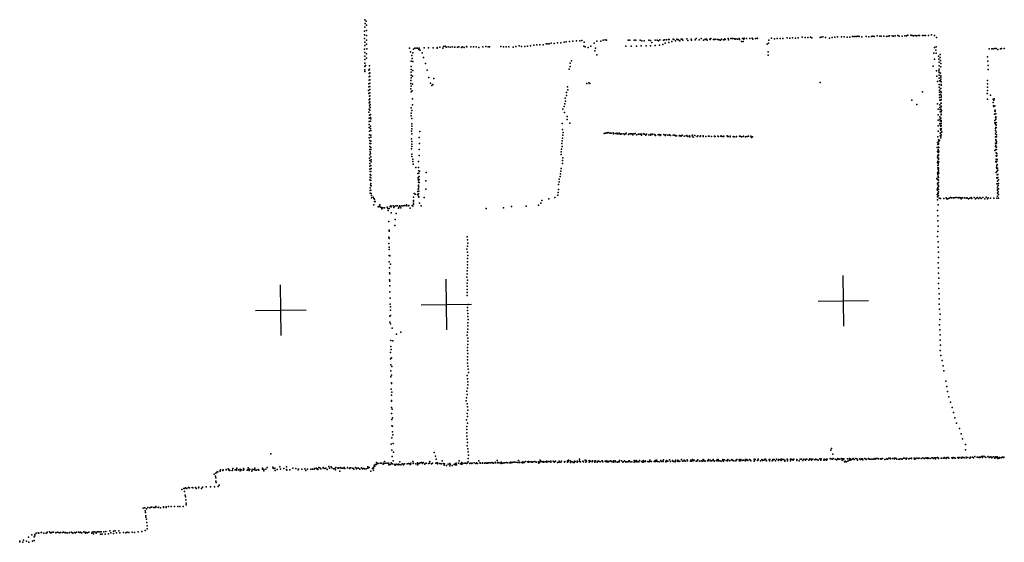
# Model space of a CAD drawing. Header units: millimetres. Extents: x -28060 to 102568, y -43892 to 51757.
# Tile 22 of 25: x 54141 to 61938, y -4912 to -776. Entities that reach past the tile are written whole.
import ezdxf

# ---------------------------------------------------------------- set-up
doc = ezdxf.new("R2010")
doc.units = ezdxf.units.MM
doc.layers.add('P', color=9, linetype='Continuous')
doc.layers.add('PANOS', color=10, linetype='Continuous')

msp = doc.modelspace()

# ---------------------------------------------------------------- linework, layer by layer
at = {"layer": 'P'}
for p in [(56875, -776), (56874, -836), (56876, -805), (56884, -787), (56888, -820), (56872, -866), (56872, -896), (56872, -926), (56886, -862), (56886, -902), (59246, -935), (59279, -933), (59284, -933), (59315, -931), (59320, -933), (59344, -929), (59349, -932), (59380, -930), (59386, -930), (59425, -928), (59457, -930), (59499, -926), (59522, -935), (59537, -926), (59569, -932), (59570, -929), (59579, -931), (59607, -929), (59609, -932), (59615, -925), (59636, -932), (59643, -932), (59648, -929), (59663, -933), (59675, -932), (59680, -934), (59698, -929), (59715, -934), (59716, -935), (59726, -928), (59727, -933), (59752, -925), (59753, -934), (59772, -926), (59782, -926), (59787, -925), (59801, -928), (59807, -931), (59812, -927), (59826, -929), (59838, -926), (59840, -933), (59864, -925), (59875, -930), (59877, -923), (59897, -925), (59922, -926), (59942, -921), (59947, -929), (59969, -926), (59981, -925), (59984, -921), (60094, -921), (60118, -928), (60140, -925), (60163, -926), (60185, -924), (60218, -920), (60240, -922), (60262, -919), (60284, -922), (60306, -919), (60338, -915), (60360, -918), (60382, -917), (60403, -915), (60414, -919), (60479, -917), (60489, -914), (60500, -912), (60522, -918), (60554, -922), (60575, -917), (60597, -915), (60618, -912), (60650, -911), (60671, -911), (60693, -915), (60714, -913), (60735, -909), (60746, -908), (60757, -908), (60768, -909), (60778, -907), (60789, -909), (60810, -912), (60843, -909), (60864, -911), (60886, -910), (60897, -906), (60908, -908), (60930, -904), (60952, -906), (60962, -906), (60984, -907), (61006, -909), (61017, -906), (61028, -904), (61050, -904), (61061, -905), (61073, -904), (61096, -901), (61106, -906), (61128, -906), (61151, -904), (61163, -904), (61175, -898), (61198, -899), (61209, -901), (61220, -903), (61231, -902), (61243, -903), (61255, -902), (61267, -901), (61290, -900), (61301, -901), (61313, -902), (61337, -900), (61362, -897), (61385, -900), (61402, -918), (56872, -1010), (56873, -953), (56874, -981), (56888, -938), (56888, -970), (56889, -1006), (57228, -1001), (57260, -1010), (57269, -1002), (57280, -1000), (57291, -1002), (57302, -1012), (57305, -1001), (57343, -999), (57379, -998), (57416, -998), (57447, -995), (57448, -1001), (57468, -993), (57492, -1000), (57497, -989), (57511, -985), (57518, -994), (57535, -992), (57551, -993), (57567, -992), (57585, -993), (57587, -994), (57608, -993), (57619, -992), (57640, -995), (57648, -990), (57661, -995), (57679, -988), (57682, -991), (57713, -991), (57734, -992), (57756, -991), (57776, -995), (57809, -991), (57831, -987), (57852, -990), (57862, -990), (57950, -987), (57971, -991), (57993, -991), (58014, -992), (58048, -993), (58071, -989), (58095, -984), (58116, -989), (58140, -987), (58163, -985), (58187, -982), (58212, -977), (58236, -976), (58260, -974), (58285, -974), (58311, -968), (58323, -968), (58335, -967), (58349, -963), (58374, -964), (58401, -958), (58427, -958), (58453, -955), (58468, -950), (58495, -948), (58522, -946), (58550, -944), (58577, -943), (58592, -941), (58608, -986), (58612, -953), (58619, -990), (58642, -997), (58663, -985), (58690, -963), (58702, -1001), (58712, -947), (58742, -945), (58762, -937), (58776, -936), (58789, -939), (58942, -986), (58959, -937), (58973, -939), (58982, -985), (59006, -937), (59021, -938), (59026, -986), (59054, -939), (59062, -984), (59068, -942), (59085, -942), (59101, -983), (59122, -937), (59137, -940), (59137, -983), (59147, -957), (59172, -938), (59173, -980), (59190, -937), (59199, -943), (59207, -978), (59210, -936), (59233, -972), (59239, -937), (59253, -961), (59263, -936), (59282, -957), (59304, -948), (59333, -943), (59357, -936), (59368, -944), (59393, -937), (59432, -941), (59462, -938), (59491, -936), (59556, -938), (59586, -938), (59691, -938), (59856, -948), (59869, -948), (60061, -969), (60070, -963), (60074, -938), (61386, -997), (61399, -991), (61818, -1006), (61840, -1007), (61851, -1006), (61862, -1004), (61873, -1004), (61886, -1012), (61907, -1007), (61917, -1005), (61938, -1004), (56875, -1036), (56875, -1064), (56887, -1046), (56887, -1081), (57237, -1030), (57245, -1058), (57249, -1083), (57254, -1037), (57313, -1018), (57327, -1038), (57340, -1075), (58695, -1022), (58712, -1055), (60068, -1057), (60069, -1029), (61381, -1042), (61385, -1088), (61396, -1018), (61399, -1042), (61418, -1064), (61419, -1089), (61429, -1051), (61431, -1076), (61806, -1069), (56873, -1147), (56874, -1092), (56874, -1119), (56879, -1138), (56910, -1142), (56912, -1167), (57241, -1147), (57242, -1103), (57254, -1107), (57354, -1123), (58493, -1167), (58499, -1121), (58500, -1146), (58510, -1101), (61375, -1144), (61421, -1112), (61421, -1141), (61421, -1167), (61434, -1100), (61435, -1123), (61435, -1149), (61807, -1105), (61810, -1139), (56873, -1187), (56874, -1173), (56906, -1176), (56908, -1202), (56909, -1228), (56913, -1196), (56913, -1224), (57240, -1214), (57240, -1236), (57241, -1170), (57241, -1192), (57251, -1224), (57254, -1177), (57369, -1176), (57382, -1233), (57420, -1241), (61402, -1180), (61405, -1224), (61419, -1181), (61422, -1193), (61422, -1216), (61423, -1238), (61433, -1198), (61435, -1247), (61436, -1221), (61436, -1230), (61811, -1170), (56905, -1283), (56906, -1308), (56909, -1254), (56913, -1253), (56913, -1279), (56914, -1304), (57239, -1258), (57239, -1280), (57239, -1323), (57241, -1302), (57251, -1287), (57395, -1279), (57405, -1296), (57413, -1288), (58480, -1307), (58632, -1280), (58648, -1275), (58657, -1280), (60479, -1273), (61410, -1265), (61423, -1288), (61423, -1310), (61425, -1261), (61433, -1320), (61434, -1260), (61435, -1320), (61437, -1293), (61438, -1269), (61439, -1289), (61805, -1257), (61806, -1283), (61806, -1310), (56904, -1335), (56907, -1359), (56910, -1382), (56914, -1329), (56914, -1356), (56914, -1403), (56915, -1379), (57241, -1346), (57250, -1339), (57251, -1402), (58461, -1396), (58470, -1376), (58471, -1352), (58482, -1332), (61291, -1346), (61424, -1333), (61426, -1350), (61426, -1370), (61426, -1393), (61435, -1343), (61435, -1366), (61437, -1349), (61437, -1388), (61438, -1378), (61803, -1359), (61806, -1337), (61829, -1372), (61858, -1402), (56908, -1409), (56909, -1433), (56910, -1457), (56915, -1425), (56916, -1447), (56916, -1471), (57240, -1473), (57251, -1451), (58452, -1463), (58459, -1442), (58462, -1420), (61207, -1414), (61246, -1446), (61410, -1443), (61427, -1412), (61428, -1451), (61428, -1470), (61435, -1414), (61436, -1437), (61437, -1437), (61438, -1408), (61438, -1459), (61438, -1466), (61804, -1404), (61851, -1405), (61851, -1431), (61853, -1457), (61854, -1414), (61856, -1462), (61862, -1458), (56907, -1509), (56909, -1483), (56909, -1556), (56911, -1531), (56915, -1493), (56918, -1549), (56920, -1527), (57242, -1516), (57242, -1536), (57245, -1495), (57245, -1559), (58443, -1483), (58455, -1511), (58476, -1541), (61414, -1484), (61414, -1528), (61428, -1545), (61429, -1506), (61431, -1486), (61436, -1483), (61436, -1554), (61437, -1529), (61438, -1524), (61439, -1504), (61440, -1495), (61861, -1523), (61862, -1498), (61865, -1503), (61866, -1491), (61867, -1547), (61870, -1521), (61870, -1551), (61871, -1544), (56908, -1605), (56909, -1581), (56909, -1628), (56920, -1578), (56920, -1619), (56920, -1636), (56921, -1560), (57245, -1599), (57246, -1619), (58438, -1598), (58477, -1565), (58498, -1595), (61413, -1615), (61415, -1571), (61428, -1563), (61428, -1598), (61431, -1576), (61431, -1610), (61435, -1622), (61437, -1598), (61437, -1612), (61439, -1574), (61439, -1582), (61864, -1575), (61864, -1591), (61868, -1636), (61869, -1602), (61871, -1564), (61871, -1628), (61873, -1589), (61873, -1611), (61873, -1630), (56909, -1712), (56911, -1657), (56912, -1687), (56921, -1689), (56922, -1654), (56922, -1706), (57243, -1659), (57245, -1640), (57247, -1680), (57304, -1707), (57309, -1660), (58439, -1644), (58440, -1713), (58443, -1691), (58444, -1668), (58769, -1677), (58779, -1673), (58790, -1671), (58798, -1671), (58802, -1669), (58814, -1675), (58821, -1674), (58825, -1673), (58841, -1671), (58844, -1678), (58845, -1676), (58863, -1677), (58871, -1680), (58873, -1674), (58885, -1679), (58887, -1674), (58900, -1682), (58903, -1678), (58910, -1679), (58924, -1679), (58931, -1684), (58942, -1679), (58943, -1675), (58962, -1685), (58968, -1679), (58977, -1679), (58985, -1678), (58996, -1688), (58997, -1681), (58998, -1679), (59013, -1680), (59015, -1677), (59029, -1688), (59041, -1682), (59051, -1683), (59057, -1682), (59064, -1690), (59066, -1681), (59082, -1680), (59088, -1682), (59100, -1690), (59104, -1683), (59122, -1688), (59137, -1691), (59138, -1683), (59149, -1684), (59156, -1682), (59170, -1688), (59171, -1684), (59176, -1692), (59197, -1686), (59204, -1685), (59212, -1693), (59215, -1687), (59219, -1688), (59242, -1685), (59253, -1692), (59254, -1689), (59258, -1687), (59273, -1689), (59287, -1688), (59290, -1691), (59295, -1693), (59317, -1690), (59326, -1691), (59333, -1692), (59334, -1694), (59343, -1694), (59362, -1694), (59365, -1692), (59375, -1694), (59378, -1697), (59387, -1691), (59404, -1697), (59419, -1696), (59425, -1693), (59433, -1701), (59445, -1694), (59447, -1703), (59467, -1695), (59469, -1691), (59474, -1705), (59488, -1693), (59506, -1700), (59510, -1694), (59510, -1696), (59530, -1701), (59531, -1695), (59553, -1695), (59553, -1698), (59553, -1701), (59575, -1700), (59595, -1697), (59596, -1698), (59602, -1698), (59619, -1700), (59642, -1698), (59642, -1701), (59649, -1700), (59669, -1697), (59674, -1701), (59692, -1699), (59695, -1695), (59700, -1701), (59714, -1701), (59716, -1698), (59744, -1696), (59746, -1701), (59751, -1701), (59767, -1703), (59768, -1697), (59790, -1700), (59795, -1702), (59800, -1703), (59815, -1702), (59818, -1700), (59840, -1699), (59845, -1699), (59856, -1703), (59869, -1701), (59873, -1699), (59888, -1702), (59903, -1700), (59912, -1697), (59932, -1699), (59936, -1708), (59944, -1704), (61412, -1703), (61414, -1658), (61429, -1694), (61431, -1673), (61432, -1640), (61435, -1651), (61436, -1698), (61436, -1711), (61438, -1640), (61438, -1642), (61439, -1669), (61439, -1687), (61442, -1663), (61867, -1653), (61868, -1680), (61868, -1703), (61869, -1678), (61874, -1665), (61875, -1686), (61875, -1703), (56913, -1732), (56913, -1756), (56913, -1779), (56921, -1756), (56921, -1788), (56922, -1738), (57244, -1720), (57245, -1760), (57245, -1780), (57247, -1740), (57306, -1755), (58434, -1756), (58436, -1734), (58437, -1779), (61407, -1788), (61408, -1747), (61411, -1764), (61417, -1760), (61417, -1784), (61417, -1786), (61418, -1727), (61418, -1757), (61419, -1739), (61419, -1788), (61426, -1730), (61869, -1753), (61869, -1779), (61870, -1724), (61870, -1729), (61871, -1768), (61875, -1753), (61876, -1786), (61877, -1740), (56910, -1871), (56914, -1802), (56914, -1846), (56916, -1823), (56920, -1835), (56921, -1804), (56922, -1860), (57243, -1798), (57245, -1858), (57247, -1839), (57304, -1850), (57305, -1802), (58428, -1821), (58430, -1844), (58432, -1800), (58441, -1869), (61410, -1820), (61410, -1863), (61412, -1851), (61415, -1802), (61415, -1806), (61415, -1828), (61416, -1828), (61417, -1845), (61417, -1871), (61418, -1852), (61419, -1817), (61864, -1811), (61870, -1804), (61873, -1829), (61874, -1854), (61875, -1856), (61877, -1804), (61879, -1836), (61880, -1851), (56914, -1891), (56914, -1936), (56915, -1913), (56922, -1929), (56924, -1886), (56924, -1900), (57254, -1879), (57255, -1899), (57257, -1919), (57278, -1945), (57298, -1945), (57300, -1897), (58439, -1891), (58440, -1913), (61409, -1905), (61411, -1895), (61411, -1930), (61411, -1948), (61414, -1874), (61414, -1915), (61415, -1928), (61416, -1879), (61416, -1902), (61417, -1949), (61419, -1900), (61871, -1899), (61873, -1879), (61874, -1903), (61875, -1943), (61879, -1929), (61880, -1895), (61881, -1882), (61881, -1921), (56914, -1958), (56916, -2000), (56916, -2022), (56917, -1978), (56921, -2006), (56922, -1978), (56924, -1953), (57294, -1992), (57296, -2026), (57301, -1990), (57302, -1972), (57305, -2018), (57306, -1974), (57361, -1986), (58421, -2017), (58423, -1996), (58426, -1975), (58429, -1954), (61408, -1990), (61411, -2002), (61412, -1986), (61413, -2022), (61414, -1958), (61414, -1979), (61414, -2013), (61416, -1958), (61416, -1972), (61417, -2024), (61419, -1991), (61873, -1986), (61878, -1978), (61879, -1954), (61879, -2027), (61881, -2003), (61883, -1951), (61886, -1966), (61886, -2000), (61887, -2024), (56914, -2044), (56918, -2086), (56922, -2028), (56922, -2049), (56922, -2073), (56924, -2092), (57297, -2039), (57298, -2045), (57298, -2063), (57298, -2086), (57299, -2100), (57303, -2099), (57304, -2065), (57305, -2042), (57358, -2052), (58409, -2080), (58413, -2059), (58414, -2037), (61404, -2034), (61408, -2042), (61410, -2075), (61411, -2069), (61413, -2044), (61415, -2064), (61415, -2085), (61416, -2096), (61417, -2064), (61418, -2045), (61418, -2091), (61879, -2074), (61881, -2031), (61881, -2076), (61884, -2101), (61885, -2053), (61889, -2089), (61891, -2043), (61891, -2073), (56916, -2107), (56916, -2128), (56917, -2149), (56922, -2125), (56924, -2151), (56926, -2168), (56941, -2180), (57259, -2181), (57266, -2152), (57272, -2158), (57292, -2160), (57295, -2136), (57296, -2118), (57296, -2157), (57298, -2173), (57300, -2114), (57300, -2154), (57302, -2134), (57303, -2181), (57356, -2118), (58379, -2182), (58403, -2164), (58406, -2143), (58407, -2121), (61406, -2118), (61406, -2160), (61408, -2179), (61409, -2124), (61411, -2107), (61412, -2149), (61413, -2170), (61414, -2151), (61416, -2167), (61418, -2119), (61418, -2138), (61511, -2182), (61578, -2183), (61698, -2183), (61722, -2182), (61745, -2182), (61768, -2182), (61794, -2180), (61884, -2118), (61884, -2125), (61884, -2173), (61885, -2149), (61889, -2139), (61892, -2114), (61892, -2159), (56928, -2186), (56946, -2192), (56946, -2241), (56950, -2197), (56950, -2214), (56956, -2215), (56980, -2258), (56986, -2254), (56991, -2253), (56992, -2241), (56997, -2260), (57052, -2260), (57075, -2254), (57081, -2249), (57082, -2258), (57099, -2250), (57103, -2261), (57106, -2254), (57119, -2249), (57129, -2249), (57147, -2256), (57148, -2248), (57154, -2252), (57168, -2248), (57177, -2249), (57189, -2246), (57201, -2250), (57204, -2242), (57218, -2248), (57223, -2247), (57250, -2246), (57255, -2253), (57259, -2217), (57259, -2233), (57259, -2235), (57260, -2208), (57306, -2228), (57321, -2250), (57345, -2184), (58035, -2255), (58153, -2251), (58250, -2245), (58269, -2227), (58276, -2206), (58332, -2194), (61409, -2201), (61415, -2242), (61421, -2189), (61432, -2192), (61458, -2190), (61478, -2185), (61482, -2195), (61492, -2194), (61501, -2188), (61521, -2186), (61534, -2186), (61542, -2185), (61549, -2184), (61561, -2184), (61576, -2186), (61589, -2185), (61593, -2187), (61597, -2193), (61608, -2185), (61623, -2185), (61637, -2188), (61644, -2185), (61655, -2194), (61664, -2189), (61676, -2184), (61682, -2190), (61710, -2194), (61713, -2192), (61733, -2192), (61754, -2191), (61785, -2193), (61806, -2193), (61810, -2185), (61829, -2189), (61855, -2189), (61880, -2188), (61892, -2188), (57007, -2263), (57008, -2270), (57009, -2274), (57017, -2266), (57030, -2264), (57055, -2269), (57058, -2287), (57068, -2270), (57082, -2305), (57122, -2310), (57140, -2267), (57160, -2265), (57234, -2268), (57834, -2269), (57971, -2266), (61409, -2285), (61411, -2327), (57064, -2373), (57111, -2406), (57114, -2357), (61411, -2368), (61414, -2409), (57066, -2441), (57067, -2450), (57685, -2494), (61410, -2493), (61411, -2451), (57063, -2546), (57064, -2498), (57068, -2508), (57687, -2568), (57688, -2519), (57689, -2544), (61415, -2534), (57066, -2642), (57067, -2595), (57068, -2576), (57071, -2644), (57683, -2592), (57687, -2617), (57691, -2642), (61413, -2576), (61417, -2617), (57067, -2691), (57077, -2710), (57686, -2691), (57687, -2666), (57687, -2715), (61414, -2699), (61418, -2658), (57070, -2739), (57070, -2779), (57071, -2787), (57685, -2764), (57685, -2788), (57688, -2740), (61416, -2782), (61417, -2740), (57069, -2835), (57071, -2883), (57072, -2846), (57683, -2813), (57684, -2861), (57686, -2837), (61417, -2864), (61419, -2822), (57071, -2931), (57684, -2886), (57684, -2935), (57685, -2910), (57685, -2959), (61419, -2904), (61421, -2945), (57074, -2981), (57076, -3027), (57692, -3029), (61423, -2986), (61423, -3027), (57077, -3049), (57077, -3075), (57077, -3116), (57687, -3053), (57687, -3077), (57690, -3102), (61426, -3068), (61430, -3107), (57072, -3123), (57072, -3171), (57078, -3184), (57691, -3126), (57691, -3175), (57692, -3150), (61425, -3190), (61427, -3148), (57091, -3218), (57124, -3265), (57158, -3248), (57685, -3273), (57686, -3248), (57690, -3199), (57690, -3224), (61427, -3231), (61431, -3271), (57079, -3314), (57096, -3318), (57690, -3297), (57690, -3321), (57691, -3346), (61431, -3311), (61432, -3352), (57078, -3410), (57081, -3362), (57083, -3385), (57687, -3371), (57688, -3395), (57689, -3419), (61430, -3393), (57077, -3459), (57079, -3507), (57085, -3453), (57686, -3494), (57687, -3444), (57688, -3469), (61435, -3434), (61445, -3474), (57079, -3555), (57087, -3521), (57690, -3518), (57693, -3542), (57695, -3567), (61453, -3515), (61460, -3556), (57080, -3603), (57085, -3588), (57085, -3651), (57086, -3656), (57684, -3593), (57686, -3617), (57691, -3641), (61475, -3637), (57083, -3699), (57087, -3724), (57683, -3717), (57684, -3742), (57687, -3691), (57691, -3666), (61483, -3679), (61489, -3719), (57084, -3796), (57085, -3791), (57086, -3747), (57676, -3793), (57679, -3768), (57684, -3817), (61499, -3760), (61513, -3802), (57085, -3844), (57086, -3892), (57091, -3859), (57685, -3892), (57688, -3841), (57689, -3866), (61524, -3844), (61535, -3885), (57087, -3940), (57093, -3927), (57680, -3944), (57686, -3968), (57688, -3917), (61547, -3926), (61559, -3968), (57087, -3989), (57092, -4037), (57094, -3994), (57681, -4020), (57682, -3995), (57683, -4045), (61582, -4011), (61597, -4053), (57089, -4086), (57097, -4062), (57099, -4130), (57682, -4071), (57684, -4096), (57686, -4122), (61607, -4094), (57083, -4135), (57089, -4183), (57100, -4198), (57424, -4200), (57684, -4148), (57691, -4172), (57692, -4197), (60563, -4183), (60569, -4169), (61630, -4138), (61630, -4179), (56131, -4211), (56967, -4280), (56971, -4286), (56981, -4288), (56995, -4286), (56997, -4287), (57004, -4285), (57018, -4285), (57024, -4288), (57029, -4272), (57039, -4287), (57051, -4287), (57062, -4286), (57082, -4282), (57091, -4232), (57098, -4266), (57152, -4275), (57219, -4288), (57239, -4286), (57253, -4272), (57258, -4288), (57260, -4286), (57291, -4284), (57305, -4288), (57313, -4284), (57322, -4280), (57335, -4281), (57361, -4285), (57377, -4288), (57386, -4285), (57388, -4273), (57411, -4287), (57435, -4230), (57436, -4287), (57439, -4253), (57443, -4284), (57449, -4283), (57451, -4288), (57486, -4268), (57495, -4288), (57597, -4285), (57616, -4286), (57622, -4267), (57641, -4280), (57661, -4285), (57672, -4287), (57687, -4282), (57693, -4249), (57693, -4275), (57696, -4222), (57713, -4285), (57724, -4286), (57739, -4284), (57758, -4283), (57758, -4284), (57762, -4287), (57776, -4267), (57784, -4282), (57790, -4287), (57805, -4284), (57806, -4286), (57823, -4287), (57832, -4284), (57838, -4285), (57845, -4286), (57850, -4283), (57859, -4283), (57872, -4283), (57879, -4281), (57884, -4284), (57894, -4286), (57906, -4278), (57910, -4284), (57921, -4264), (57924, -4283), (57927, -4281), (57938, -4284), (57951, -4286), (57955, -4279), (57960, -4283), (57966, -4285), (57977, -4282), (57983, -4282), (57997, -4281), (58006, -4282), (58022, -4282), (58027, -4279), (58031, -4282), (58035, -4280), (58041, -4280), (58049, -4279), (58059, -4279), (58070, -4279), (58071, -4277), (58082, -4281), (58092, -4264), (58095, -4281), (58100, -4279), (58102, -4280), (58118, -4280), (58124, -4276), (58126, -4282), (58135, -4280), (58147, -4273), (58162, -4276), (58169, -4278), (58170, -4272), (58184, -4275), (58195, -4274), (58200, -4278), (58202, -4279), (58208, -4276), (58219, -4273), (58232, -4277), (58233, -4277), (58249, -4274), (58252, -4274), (58252, -4285), (58259, -4279), (58262, -4261), (58268, -4270), (58279, -4275), (58287, -4272), (58288, -4278), (58291, -4276), (58303, -4275), (58312, -4271), (58316, -4279), (58325, -4273), (58340, -4272), (58346, -4278), (58347, -4271), (58366, -4271), (58373, -4279), (58377, -4274), (58383, -4270), (58384, -4270), (58399, -4280), (58412, -4278), (58413, -4270), (58427, -4279), (58432, -4269), (58454, -4278), (58455, -4275), (58457, -4273), (58479, -4267), (58479, -4279), (58484, -4272), (58486, -4261), (58501, -4268), (58502, -4280), (58513, -4273), (58525, -4281), (58532, -4280), (58535, -4271), (58541, -4272), (58555, -4270), (58555, -4278), (58571, -4272), (58574, -4254), (58574, -4266), (58581, -4276), (58600, -4271), (58600, -4271), (58606, -4275), (58620, -4261), (58625, -4278), (58627, -4264), (58629, -4270), (58650, -4277), (58651, -4264), (58660, -4271), (58661, -4269), (58674, -4276), (58676, -4266), (58693, -4270), (58695, -4277), (58700, -4266), (58714, -4279), (58716, -4272), (58723, -4269), (58727, -4269), (58738, -4276), (58751, -4267), (58754, -4267), (58759, -4276), (58776, -4269), (58784, -4269), (58784, -4275), (58786, -4267), (58795, -4276), (58799, -4269), (58803, -4275), (58813, -4270), (58823, -4267), (58831, -4274), (58843, -4268), (58843, -4275), (58847, -4278), (58857, -4266), (58863, -4275), (58874, -4277), (58883, -4274), (58887, -4276), (58892, -4265), (58906, -4267), (58916, -4277), (58920, -4275), (58930, -4266), (58937, -4276), (58945, -4275), (58956, -4275), (58960, -4276), (58965, -4266), (58971, -4267), (58975, -4274), (58989, -4276), (59006, -4278), (59007, -4265), (59017, -4273), (59023, -4265), (59027, -4274), (59033, -4273), (59034, -4273), (59044, -4275), (59048, -4265), (59064, -4272), (59076, -4277), (59078, -4264), (59083, -4274), (59093, -4267), (59097, -4272), (59114, -4273), (59125, -4276), (59130, -4265), (59130, -4272), (59131, -4263), (59144, -4273), (59165, -4273), (59173, -4264), (59175, -4272), (59182, -4271), (59183, -4263), (59191, -4272), (59204, -4274), (59218, -4265), (59221, -4273), (59235, -4271), (59236, -4272), (59238, -4260), (59258, -4274), (59259, -4269), (59263, -4265), (59264, -4273), (59273, -4271), (59288, -4260), (59294, -4272), (59310, -4264), (59312, -4271), (59319, -4273), (59332, -4274), (59333, -4261), (59333, -4271), (59351, -4270), (59353, -4263), (59361, -4273), (59369, -4270), (59383, -4258), (59390, -4270), (59391, -4271), (59403, -4263), (59406, -4266), (59413, -4270), (59426, -4260), (59430, -4268), (59453, -4269), (59454, -4269), (59455, -4262), (59462, -4269), (59470, -4258), (59475, -4268), (59483, -4263), (59498, -4269), (59502, -4270), (59508, -4263), (59511, -4259), (59523, -4271), (59526, -4269), (59540, -4267), (59549, -4269), (59554, -4258), (59559, -4263), (59562, -4266), (59570, -4270), (59587, -4266), (59594, -4267), (59595, -4258), (59608, -4261), (59610, -4266), (59618, -4268), (59632, -4265), (59633, -4258), (59644, -4269), (59659, -4265), (59662, -4267), (59665, -4260), (59673, -4257), (59675, -4268), (59684, -4266), (59695, -4269), (59709, -4258), (59710, -4264), (59715, -4270), (59720, -4259), (59736, -4264), (59747, -4266), (59748, -4257), (59762, -4265), (59765, -4267), (59779, -4259), (59780, -4258), (59788, -4264), (59796, -4266), (59813, -4267), (59815, -4263), (59820, -4256), (59838, -4257), (59839, -4261), (59842, -4267), (59846, -4266), (59851, -4258), (59861, -4265), (59873, -4263), (59887, -4266), (59888, -4256), (59899, -4257), (59899, -4262), (59906, -4264), (59920, -4257), (59928, -4262), (59931, -4267), (59956, -4269), (59957, -4254), (59960, -4261), (59966, -4257), (59983, -4265), (59989, -4254), (59989, -4260), (60007, -4266), (60018, -4256), (60018, -4258), (60023, -4265), (60033, -4262), (60038, -4257), (60047, -4255), (60050, -4259), (60055, -4266), (60076, -4256), (60079, -4268), (60081, -4258), (60099, -4266), (60104, -4263), (60106, -4256), (60107, -4256), (60115, -4257), (60125, -4268), (60133, -4255), (60149, -4264), (60150, -4258), (60162, -4256), (60172, -4264), (60174, -4255), (60184, -4257), (60190, -4256), (60199, -4269), (60201, -4261), (60219, -4254), (60220, -4257), (60222, -4266), (60244, -4255), (60244, -4266), (60250, -4255), (60258, -4257), (60266, -4263), (60272, -4254), (60294, -4257), (60294, -4265), (60295, -4256), (60314, -4266), (60322, -4254), (60322, -4255), (60331, -4255), (60342, -4264), (60350, -4253), (60363, -4259), (60363, -4263), (60370, -4255), (60374, -4253), (60391, -4261), (60397, -4254), (60399, -4252), (60409, -4254), (60411, -4263), (60421, -4254), (60438, -4259), (60443, -4254), (60453, -4256), (60464, -4262), (60477, -4251), (60484, -4261), (60485, -4256), (60488, -4252), (60510, -4262), (60512, -4253), (60514, -4260), (60519, -4257), (60530, -4262), (60533, -4253), (60536, -4254), (60558, -4250), (60564, -4252), (60576, -4253), (60577, -4253), (60579, -4215), (60583, -4250), (60598, -4253), (60608, -4259), (60617, -4254), (60620, -4250), (60627, -4253), (60636, -4254), (60650, -4250), (60653, -4261), (60660, -4251), (60665, -4256), (60668, -4251), (60672, -4274), (60678, -4269), (60685, -4274), (60697, -4252), (60698, -4270), (60710, -4262), (60711, -4249), (60717, -4252), (60723, -4261), (60734, -4253), (60741, -4250), (60748, -4258), (60761, -4250), (60771, -4252), (60775, -4263), (60790, -4252), (60800, -4256), (60807, -4251), (60808, -4254), (60814, -4251), (60819, -4260), (60834, -4249), (60841, -4252), (60845, -4257), (60859, -4252), (60862, -4248), (60871, -4255), (60875, -4253), (60890, -4254), (60899, -4254), (60908, -4252), (60915, -4248), (60916, -4253), (60927, -4250), (60937, -4248), (60942, -4252), (60943, -4251), (60957, -4252), (60963, -4254), (60972, -4249), (60974, -4250), (60991, -4256), (61005, -4251), (61011, -4255), (61022, -4249), (61023, -4246), (61035, -4247), (61037, -4251), (61052, -4249), (61065, -4251), (61068, -4247), (61068, -4251), (61080, -4246), (61086, -4253), (61102, -4253), (61109, -4255), (61118, -4252), (61130, -4253), (61140, -4246), (61141, -4246), (61151, -4247), (61160, -4253), (61165, -4246), (61181, -4251), (61188, -4249), (61190, -4250), (61203, -4246), (61203, -4250), (61223, -4246), (61227, -4254), (61236, -4251), (61239, -4247), (61252, -4246), (61256, -4250), (61264, -4245), (61265, -4246), (61279, -4249), (61294, -4243), (61303, -4249), (61306, -4249), (61317, -4243), (61327, -4250), (61331, -4244), (61337, -4247), (61351, -4249), (61363, -4243), (61369, -4244), (61376, -4248), (61385, -4244), (61394, -4252), (61397, -4244), (61408, -4242), (61417, -4248), (61418, -4247), (61438, -4246), (61444, -4247), (61459, -4246), (61462, -4242), (61468, -4244), (61478, -4248), (61483, -4242), (61494, -4242), (61499, -4247), (61522, -4243), (61529, -4247), (61532, -4244), (61533, -4241), (61541, -4244), (61551, -4245), (61569, -4242), (61573, -4242), (61576, -4245), (61587, -4241), (61599, -4246), (61603, -4239), (61603, -4240), (61617, -4240), (61620, -4243), (61636, -4239), (61636, -4244), (61649, -4242), (61666, -4245), (61669, -4237), (61669, -4241), (61687, -4238), (61693, -4244), (61705, -4234), (61724, -4238), (61728, -4237), (61740, -4241), (61741, -4237), (61745, -4240), (61749, -4237), (61759, -4233), (61766, -4242), (61769, -4231), (61782, -4233), (61792, -4241), (61807, -4234), (61818, -4240), (61827, -4235), (61835, -4239), (61840, -4244), (61843, -4238), (61856, -4236), (61864, -4246), (61870, -4236), (61874, -4240), (61882, -4236), (61886, -4249), (61888, -4240), (61896, -4245), (61899, -4241), (61913, -4243), (61920, -4237), (61923, -4239), (61934, -4237), (61935, -4242), (55694, -4364), (55701, -4358), (55709, -4355), (55728, -4349), (55729, -4343), (55730, -4338), (55749, -4343), (55752, -4339), (55775, -4337), (55775, -4339), (55791, -4331), (55796, -4335), (55796, -4341), (55804, -4344), (55823, -4344), (55825, -4340), (55828, -4328), (55846, -4338), (55857, -4330), (55859, -4342), (55861, -4325), (55874, -4338), (55887, -4333), (55888, -4347), (55890, -4344), (55895, -4339), (55910, -4342), (55913, -4327), (55916, -4336), (55942, -4340), (55950, -4335), (55951, -4323), (55957, -4344), (55964, -4334), (55980, -4348), (55981, -4337), (55990, -4336), (56000, -4335), (56003, -4324), (56007, -4341), (56016, -4340), (56030, -4335), (56036, -4340), (56063, -4333), (56064, -4326), (56067, -4332), (56074, -4335), (56074, -4347), (56089, -4333), (56102, -4321), (56145, -4318), (56149, -4324), (56155, -4327), (56161, -4326), (56164, -4345), (56180, -4335), (56200, -4316), (56206, -4334), (56234, -4328), (56253, -4335), (56254, -4315), (56256, -4342), (56279, -4339), (56304, -4326), (56329, -4328), (56347, -4338), (56349, -4334), (56375, -4334), (56400, -4330), (56407, -4343), (56420, -4332), (56447, -4332), (56460, -4332), (56473, -4333), (56475, -4327), (56488, -4325), (56494, -4331), (56499, -4330), (56503, -4337), (56511, -4321), (56518, -4323), (56526, -4330), (56543, -4321), (56545, -4324), (56558, -4328), (56566, -4326), (56576, -4336), (56590, -4312), (56593, -4324), (56608, -4316), (56614, -4322), (56627, -4330), (56636, -4327), (56641, -4338), (56644, -4320), (56660, -4324), (56663, -4322), (56668, -4326), (56675, -4349), (56681, -4321), (56686, -4325), (56697, -4326), (56708, -4326), (56711, -4319), (56715, -4327), (56736, -4322), (56738, -4320), (56752, -4327), (56758, -4322), (56763, -4323), (56780, -4324), (56785, -4331), (56786, -4332), (56801, -4319), (56808, -4330), (56814, -4326), (56823, -4326), (56834, -4334), (56849, -4323), (56856, -4331), (56865, -4327), (56871, -4331), (56884, -4330), (56897, -4316), (56899, -4324), (56909, -4320), (56921, -4348), (56934, -4328), (56940, -4323), (56943, -4324), (56944, -4340), (56947, -4313), (56949, -4304), (56954, -4309), (56955, -4295), (56966, -4297), (57020, -4294), (57065, -4300), (57070, -4297), (57074, -4295), (57089, -4290), (57092, -4292), (57109, -4295), (57115, -4302), (57122, -4294), (57131, -4296), (57137, -4298), (57140, -4293), (57145, -4295), (57158, -4299), (57169, -4291), (57179, -4298), (57181, -4294), (57188, -4290), (57209, -4292), (57230, -4290), (57237, -4297), (57277, -4291), (57291, -4300), (57295, -4294), (57331, -4289), (57349, -4293), (57351, -4289), (57402, -4292), (57450, -4291), (57469, -4289), (57478, -4290), (57500, -4290), (57502, -4301), (57506, -4290), (57521, -4305), (57535, -4293), (57547, -4307), (57548, -4289), (57550, -4295), (57567, -4303), (57581, -4296), (57589, -4290), (57592, -4298), (57599, -4300), (57632, -4291), (57634, -4289), (57640, -4294), (57647, -4290), (57679, -4289), (57706, -4289), (57722, -4289), (57754, -4289), (57765, -4289), (57955, -4289), (55680, -4372), (55691, -4388), (55694, -4401), (55695, -4427), (55697, -4440), (55424, -4494), (55442, -4487), (55445, -4487), (55445, -4511), (55455, -4480), (55464, -4487), (55477, -4478), (55486, -4481), (55507, -4478), (55513, -4482), (55532, -4477), (55538, -4486), (55558, -4480), (55559, -4475), (55582, -4485), (55589, -4475), (55618, -4473), (55652, -4473), (55684, -4473), (55713, -4471), (55721, -4461), (55452, -4539), (55453, -4551), (55456, -4577), (55118, -4642), (55131, -4640), (55135, -4664), (55136, -4676), (55144, -4646), (55156, -4637), (55171, -4640), (55182, -4634), (55187, -4635), (55204, -4636), (55214, -4636), (55219, -4630), (55219, -4633), (55237, -4637), (55241, -4633), (55257, -4639), (55279, -4631), (55280, -4637), (55302, -4632), (55302, -4637), (55320, -4630), (55341, -4629), (55366, -4630), (55392, -4630), (55410, -4629), (55435, -4629), (55459, -4603), (55460, -4616), (55139, -4714), (55141, -4703), (55146, -4730), (55149, -4756), (54359, -4832), (54377, -4830), (54398, -4831), (54410, -4833), (54443, -4832), (54465, -4834), (54488, -4831), (54500, -4834), (54535, -4834), (54551, -4832), (54554, -4834), (54592, -4831), (54606, -4832), (54617, -4834), (54622, -4833), (54649, -4828), (54657, -4832), (54689, -4831), (54715, -4832), (54725, -4829), (54732, -4828), (54745, -4831), (54756, -4828), (54762, -4829), (54776, -4830), (54786, -4829), (54807, -4828), (54823, -4827), (54856, -4822), (54883, -4823), (54898, -4822), (54925, -4822), (54992, -4833), (55006, -4834), (55032, -4832), (55078, -4829), (55108, -4827), (55134, -4819), (55150, -4781), (55151, -4806), (54141, -4902), (54141, -4908), (54167, -4912), (54172, -4894), (54195, -4904), (54211, -4872), (54214, -4911), (54238, -4852), (54242, -4903), (54256, -4869), (54256, -4897), (54260, -4862), (54261, -4849), (54272, -4840), (54287, -4838), (54293, -4839), (54312, -4835), (54315, -4835), (54331, -4839), (54332, -4840), (54350, -4839), (54357, -4836), (54384, -4837), (54390, -4836), (54427, -4837), (54431, -4835), (54446, -4835), (54460, -4836), (54480, -4835), (54501, -4836), (54514, -4837), (54517, -4836), (54534, -4837), (54562, -4840), (54576, -4835), (54583, -4836), (54630, -4837), (54634, -4837), (54661, -4839), (54668, -4835), (54679, -4837), (54711, -4841), (54726, -4844), (54746, -4840), (54781, -4848), (54794, -4847), (54819, -4847), (54843, -4844), (54864, -4838), (54884, -4842), (54907, -4837), (54934, -4837), (54964, -4835), (54982, -4837), (55051, -4835)]:
    msp.add_point(p, dxfattribs=at)
at = {"layer": 'PANOS'}
for points in [[(60666.1, -3200.6), (60660.7, -2800.7)], [(56212, -3275.1), (56205.3, -2875.2)], [(57522.5, -3230), (57517.3, -2830)], [(57319.9, -3032.6), (57719.9, -3027.4)], [(60463.4, -3003.4), (60863.4, -2997.9)], [(56008.7, -3078.5), (56408.6, -3071.8)]]:
    msp.add_lwpolyline(points, dxfattribs=at)

doc.saveas('drawing.dxf')
